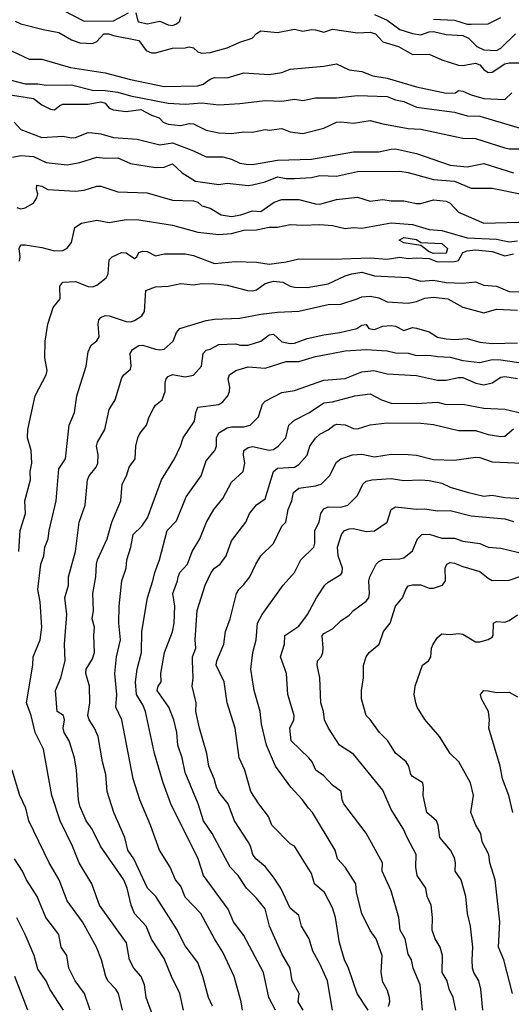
# Model space of a CAD drawing. Header units: metres. Extents: x -46681 to -43747, y -240911 to -237677.
# Tile 149 of 256: x -46283 to -46225, y -240019 to -239902. Entities that reach past the tile are written whole.
import ezdxf

# ---------------------------------------------------------------- set-up
doc = ezdxf.new("R2010")
doc.units = ezdxf.units.M
doc.layers.add('CONTOUR_INDEX', color=1, linetype='Continuous')
doc.layers.add('CONTOUR_INTER', color=3, linetype='Continuous')

msp = doc.modelspace()

# ---------------------------------------------------------------- linework, layer by layer
at = {"layer": 'CONTOUR_INDEX'}
for points, elevation in [([(-46283.78, -239902.02), (-46283.1, -239902.35), (-46280.47, -239903.02), (-46278.6, -239903.35), (-46277.1, -239904.22), (-46276.1, -239904.58), (-46274.6, -239904.66), (-46274.1, -239904.42), (-46273.23, -239903.52), (-46272.65, -239903.52), (-46272.1, -239903.73), (-46269.1, -239904.31), (-46268.24, -239905.52), (-46267.6, -239905.79), (-46267.1, -239905.77), (-46265.1, -239905.24), (-46263.6, -239905.18), (-46263.1, -239905.05), (-46262.6, -239905.19), (-46262.1, -239905.65), (-46261.6, -239905.84), (-46260.6, -239905.76), (-46258.6, -239905.18), (-46257.1, -239904.51), (-46255.62, -239904.02), (-46255.1, -239903.48), (-46254.6, -239903.18), (-46252.6, -239903.36), (-46250.6, -239902.97), (-46249.6, -239903.21), (-46248.6, -239903), (-46248.1, -239903.03), (-46247.1, -239903.31), (-46246.1, -239902.97), (-46243.1, -239903.42), (-46241.6, -239903.32), (-46240.99, -239903.52), (-46240.1, -239904.48), (-46238.25, -239905.02), (-46236.6, -239905.98), (-46234.6, -239905.95), (-46233.1, -239906.62), (-46231.1, -239907.25), (-46230.6, -239907.29), (-46229.09, -239907.02), (-46228.6, -239907.22), (-46228.1, -239907.77), (-46227.6, -239908.1), (-46227.1, -239908.06), (-46225.6, -239907.09), (-46225.1, -239906.98), (-46223.6, -239906.98)], 140), ([(-46284.1, -239918.19), (-46283.1, -239917.96), (-46281.6, -239918.1), (-46280.1, -239918.8), (-46277.6, -239919.09), (-46276.1, -239918.79), (-46274.1, -239918.18), (-46273.1, -239918.31), (-46271.6, -239918.24), (-46270.1, -239918.94), (-46267.1, -239919.42), (-46266.1, -239919.38), (-46265.1, -239918.98), (-46263.96, -239920.02), (-46262.35, -239921.02), (-46259.6, -239921.44), (-46258.6, -239921.28), (-46256.1, -239921.53), (-46255.6, -239921.46), (-46254.1, -239921.12), (-46252.6, -239920.53), (-46251.6, -239920.72), (-46250.6, -239920.71), (-46248.6, -239920.59), (-46247.6, -239920.35), (-46245.6, -239920.42), (-46243.1, -239919.86), (-46238.1, -239919.85), (-46237.1, -239920.01), (-46234.1, -239920.83), (-46231.6, -239921.04), (-46229.6, -239921.86), (-46227.1, -239921.87), (-46223.6, -239922.57)], 145), ([(-46263.77, -240019.52), (-46264.22, -240017.52), (-46265.23, -240015.52), (-46266.1, -240013.36), (-46267.6, -240011.06), (-46268.24, -240009.52), (-46269.6, -240008.02), (-46270.02, -240007.02), (-46270.49, -240005.02), (-46270.89, -240004.02), (-46273.66, -240000.02), (-46274.63, -239998.02), (-46275.33, -239997.02), (-46276.1, -239995.29), (-46276.25, -239994.52), (-46276.48, -239991.02), (-46276.75, -239989.52), (-46277.36, -239987.52), (-46277.95, -239986.52), (-46278.08, -239986.02), (-46277.92, -239985.02), (-46278.06, -239984.52), (-46278.78, -239984.02), (-46279, -239981.52), (-46278.35, -239980.02), (-46277.85, -239978.02), (-46277.91, -239976.02), (-46277.66, -239972.52), (-46277.88, -239970.52), (-46277.46, -239969.02), (-46277.43, -239968.02), (-46276.61, -239965.02), (-46276.17, -239961.52), (-46275.45, -239959.52), (-46275.18, -239956.52), (-46274.99, -239956.02), (-46274.15, -239955.02), (-46273.95, -239954.52), (-46273.93, -239953.52), (-46274.13, -239952.52), (-46274, -239952.02), (-46273.14, -239950.52), (-46272.6, -239948.14), (-46271.91, -239947.02), (-46271.1, -239944.41), (-46270.86, -239944.02), (-46270.1, -239943.37), (-46270, -239943.02), (-46270.11, -239941.52), (-46269.84, -239941.02), (-46269.1, -239940.57), (-46268.6, -239940.5), (-46267.1, -239941), (-46266.6, -239941.07), (-46266.1, -239940.98), (-46265.02, -239940.02), (-46264.6, -239938.99), (-46264.23, -239938.52), (-46261.1, -239937.59), (-46260.1, -239937.43), (-46257.1, -239937.29), (-46254.6, -239936.81), (-46252.6, -239936.58), (-46250.1, -239936.49), (-46246.6, -239935.66), (-46245.1, -239935.63), (-46243.16, -239935.02)], 150), ([(-46243.16, -239935.02), (-46242.6, -239934.78), (-46241.6, -239934.68), (-46240.6, -239934.9), (-46239.6, -239935.36), (-46237.1, -239935.53), (-46236.1, -239935.33), (-46235.1, -239934.94), (-46234.1, -239934.81), (-46232.4, -239935.02), (-46230.6, -239936), (-46228.1, -239936.67), (-46226.6, -239936.25), (-46224.1, -239936.35)], 150), ([(-46246.08, -240019.52), (-46246.69, -240016.02), (-46247.58, -240014.02), (-46248.42, -240012.52), (-46248.85, -240011.02), (-46249.78, -240009.52), (-46250.1, -240008.27), (-46251.1, -240007.38), (-46252.21, -240005.02), (-46253.1, -240003.71), (-46254.1, -240002.46), (-46255.18, -240001.52), (-46255.55, -240001.02), (-46255.84, -240000.02), (-46256.11, -239999.52), (-46257.74, -239997.02), (-46258.47, -239995.02), (-46259.6, -239993.62), (-46259.87, -239993.02), (-46260.15, -239992.02), (-46260.79, -239990.52), (-46261.01, -239989.02), (-46261.9, -239986.02), (-46262.31, -239984.02), (-46262.28, -239983.02), (-46262.74, -239981.02), (-46262.62, -239980.02), (-46262.73, -239978.02), (-46262.7, -239977.52), (-46262.32, -239976.52), (-46262.38, -239975.52), (-46262.18, -239972.02), (-46261.22, -239969.02), (-46260.49, -239967.52), (-46260.1, -239967.01), (-46259.42, -239966.52), (-46258.7, -239965.52), (-46258.1, -239963.77), (-46256.4, -239961.52), (-46255.96, -239960.52), (-46255.1, -239959.47), (-46254.1, -239958.78), (-46253.11, -239955.52), (-46252.6, -239955.12), (-46250.6, -239955.02), (-46250.1, -239954.69), (-46249.1, -239953.57), (-46248.76, -239952.52), (-46248.1, -239951.57), (-46247.6, -239951.09), (-46246.6, -239950.57), (-46245.88, -239950.02)], 155), ([(-46245.88, -239950.02), (-46245.6, -239949.91), (-46244.6, -239949.99), (-46243.6, -239950.4), (-46243.1, -239950.45), (-46241.6, -239949.98), (-46239.6, -239949.72), (-46235.6, -239949.77), (-46234.1, -239949.93), (-46231.1, -239950.63), (-46229.1, -239950.64), (-46227.6, -239951.13), (-46226.1, -239951.38), (-46225.6, -239951.33), (-46224.6, -239950.46)], 155), ([(-46228.22, -240019.52), (-46228.45, -240017.02), (-46228.69, -240016.02), (-46229.29, -240015.02), (-46229.44, -240014.52), (-46229.51, -240013.52), (-46229.4, -240012.02), (-46229.69, -240009.52), (-46230.06, -240008.02), (-46230.24, -240006.02), (-46230.79, -240004.02), (-46231.53, -240003.02), (-46231.46, -240002.02), (-46231.6, -240001.43), (-46232.08, -240000.52), (-46233.34, -239999.02), (-46233.55, -239997.52), (-46233.75, -239997.02), (-46234.89, -239996.02), (-46235.32, -239994.02), (-46235.27, -239993.02), (-46235.37, -239992.52), (-46236.6, -239991.75), (-46236.78, -239991.52), (-46237.01, -239990.52), (-46237.34, -239990.02), (-46238.6, -239988.97), (-46239.51, -239987.52), (-46240.52, -239986.52), (-46241.6, -239984.99), (-46242.07, -239984.52), (-46242.66, -239982.52), (-46242.64, -239981.52), (-46242.4, -239980.02), (-46242.41, -239978.52), (-46242.1, -239977.52), (-46241.74, -239977.02), (-46240.55, -239976.02), (-46240.04, -239974.52), (-46239.25, -239973.52), (-46238.6, -239971.52), (-46237.78, -239970.52), (-46237.38, -239969.52), (-46237.1, -239969.11), (-46236.6, -239968.97), (-46235.6, -239968.99), (-46234.6, -239969.36), (-46234.1, -239969.39), (-46233, -239969.02), (-46232.66, -239968.52), (-46232.72, -239967.02), (-46232.49, -239966.52)], 160), ([(-46232.49, -239966.52), (-46232.1, -239966.35), (-46231.6, -239966.4), (-46230.6, -239966.82), (-46228.6, -239967.4), (-46227.6, -239968.2), (-46227.1, -239968.45), (-46225.1, -239968.43), (-46223.6, -239967.9)], 160), ([(-46282.29, -240019.52), (-46283.81, -240015.52)], 145)]:
    msp.add_lwpolyline(points, dxfattribs=dict(at, elevation=elevation))
at = {"layer": 'CONTOUR_INTER'}
for points, elevation in [([(-46278.1, -239900.72), (-46275.6, -239902.02), (-46272.1, -239901.98), (-46270.31, -239901.02)], 139), ([(-46269.43, -239901.02), (-46269.23, -239902.02), (-46269.1, -239902.11), (-46268.1, -239902.33), (-46266.6, -239902.01), (-46265.6, -239902.46), (-46265.1, -239902.53), (-46264.6, -239902.35), (-46264.21, -239902.02), (-46264.1, -239901.5)], 139), ([(-46241.1, -239901.21), (-46239.6, -239901.91), (-46238.1, -239903.02), (-46236.6, -239903.49), (-46235.6, -239903.64), (-46234.6, -239903.3), (-46234.1, -239903.26), (-46232.6, -239903.6), (-46230.6, -239903.74), (-46229.93, -239904.02), (-46228.95, -239905.02), (-46228.1, -239905.44), (-46226.6, -239905.5), (-46226.1, -239905.22), (-46224.34, -239903.52)], 139), ([(-46234.1, -239901.77), (-46231.6, -239901.89), (-46230.1, -239902.36), (-46229.6, -239902.38), (-46227.6, -239902.33), (-46226.1, -239901.6)], 138), ([(-46285.6, -239904.92), (-46282.1, -239906.55), (-46280.6, -239906.53), (-46277.19, -239907.52), (-46273.1, -239908.15), (-46270.1, -239908.96), (-46266.1, -239909.77), (-46262.1, -239909.69), (-46261.43, -239909.52), (-46260.6, -239908.89), (-46260.1, -239908.7), (-46258.6, -239908.75), (-46256.6, -239908.14), (-46253.6, -239908.34), (-46252.1, -239908.11), (-46251.1, -239907.72), (-46247.1, -239907.36), (-46245.6, -239907.08), (-46244.1, -239907.82), (-46242.6, -239907.98), (-46241.31, -239908.52), (-46239.6, -239908.78), (-46236.1, -239909.84), (-46232.6, -239910.57), (-46231.49, -239910.52), (-46231.1, -239910.27), (-46230.6, -239910.32), (-46229.6, -239910.78), (-46228.1, -239911.19), (-46225.6, -239911.34), (-46224.77, -239910.52)], 141), ([(-46284.25, -239909.02), (-46282.6, -239909.45), (-46281.1, -239909.47), (-46280.1, -239909.64), (-46277.1, -239909.6), (-46274.6, -239910.21), (-46273.1, -239910.24), (-46271.6, -239910.46), (-46270.1, -239910.88), (-46265.6, -239911.78), (-46263.6, -239911.86), (-46261.6, -239911.71), (-46259.6, -239911.94), (-46257.1, -239911.82), (-46254.1, -239911.44), (-46252.1, -239911.53), (-46250.6, -239911.27), (-46249.6, -239911.46), (-46248.1, -239911.14), (-46245.6, -239911.13), (-46243.1, -239910.84), (-46239.6, -239910.97), (-46238.6, -239911.38), (-46237.6, -239911.58), (-46236.1, -239912.23), (-46231.6, -239912.82), (-46230.1, -239913.27), (-46228.6, -239913.29), (-46223.1, -239914.94)], 142), ([(-46285.1, -239910.67), (-46281.6, -239911.21), (-46280.6, -239911.96), (-46279.6, -239912.47), (-46279.1, -239912.56), (-46278.49, -239912.02), (-46278.1, -239911.87), (-46275.1, -239911.86), (-46273.6, -239911.6), (-46273.1, -239911.77), (-46272.6, -239912.36), (-46272.1, -239912.54), (-46270.6, -239912.75), (-46268.87, -239912.52), (-46267.6, -239913.19), (-46266.68, -239913.52), (-46266.19, -239914.02), (-46265.6, -239914.25), (-46264.1, -239914.4), (-46263.1, -239914.17), (-46262.6, -239914.22), (-46261.1, -239914.98), (-46259.6, -239915.28), (-46258.1, -239915.35), (-46256.6, -239915.17), (-46255.6, -239915.22), (-46254.1, -239914.87), (-46253.6, -239914.96), (-46252.1, -239914.77), (-46251.1, -239915.17), (-46249.6, -239915.37), (-46247.1, -239914.72), (-46245.6, -239914.02), (-46245.1, -239913.96), (-46243.6, -239914.12), (-46241.6, -239913.82), (-46240.1, -239914.23), (-46237.1, -239914.76), (-46235.6, -239914.83), (-46230.6, -239915.9), (-46229.1, -239915.96), (-46225.6, -239917.07), (-46225.1, -239917.18), (-46223.6, -239917.17)], 143), ([(-46283.91, -239914.02), (-46283.1, -239914.9), (-46280.6, -239915.82), (-46278.1, -239915.68), (-46277.1, -239915.89), (-46276.6, -239915.82), (-46275.1, -239915.26), (-46274.6, -239915.27), (-46273.6, -239915.39), (-46272.1, -239915.83), (-46269.28, -239916.02), (-46266.6, -239916.73), (-46265.1, -239916.47), (-46262.6, -239917.41), (-46261.1, -239918.15), (-46259.1, -239918.15), (-46258.1, -239918.42), (-46257.1, -239918.88), (-46256.36, -239919.02), (-46255.6, -239919.03), (-46252.6, -239918.52), (-46248.6, -239918.43), (-46243.6, -239917.53), (-46240.6, -239917.54), (-46239.1, -239917.21), (-46238.6, -239917.2), (-46236.1, -239917.75), (-46232.1, -239919.13), (-46230.1, -239919.32), (-46228.1, -239918.92), (-46224.6, -239920.02)], 144), ([(-46283.6, -239924.17), (-46283.1, -239924.31), (-46282.6, -239924.2), (-46281.6, -239923.64), (-46281.22, -239923.02), (-46281.1, -239922.52), (-46281.26, -239922.02), (-46281.2, -239921.52)], 146), ([(-46281.2, -239921.52), (-46280.6, -239921.61), (-46279.91, -239922.02), (-46276.6, -239922.21), (-46275.6, -239922.09), (-46274.1, -239921.62), (-46273.6, -239921.61), (-46271.6, -239922.28), (-46268.1, -239922.42), (-46265.1, -239923.29), (-46262.6, -239923.38), (-46262.1, -239923.53), (-46261.6, -239923.97), (-46260.6, -239924.22), (-46259.33, -239925.02), (-46258.1, -239925.22), (-46256.98, -239925.02), (-46255.6, -239924.56), (-46254.6, -239924.64), (-46253, -239923.52), (-46252.1, -239923.19), (-46250.1, -239923.2), (-46248.1, -239923.73), (-46247.6, -239923.76), (-46245.6, -239923.22), (-46243.1, -239922.94), (-46241.6, -239923.4), (-46240.1, -239923.2), (-46239.1, -239923.36), (-46237.6, -239923.36), (-46236.1, -239923.7), (-46235.6, -239923.69), (-46234.1, -239923.26), (-46232.6, -239923.4), (-46232.1, -239923.64), (-46231.1, -239924.7), (-46228.1, -239926.01), (-46222.6, -239925.87)], 146), ([(-46275.9, -239926.02), (-46274.1, -239925.66), (-46272.6, -239925.92), (-46270.6, -239925.6), (-46269.1, -239925.61), (-46265.1, -239926.24), (-46262.1, -239927.08), (-46259.6, -239927.37), (-46258.1, -239927.25), (-46256.6, -239926.84), (-46255.1, -239926.79), (-46253.6, -239926.5), (-46252.6, -239926.51), (-46251.1, -239926.18), (-46249.6, -239926.27), (-46247.6, -239926.18), (-46246.1, -239926.28), (-46244.6, -239926.65), (-46243.6, -239926.55), (-46242.6, -239926.62), (-46239.1, -239925.97), (-46236.6, -239926.17), (-46234.6, -239926.76), (-46233.1, -239926.88), (-46230.1, -239927.77), (-46226.6, -239927.91), (-46225.1, -239928.22), (-46224.1, -239928.12)], 147), ([(-46283.27, -239930.52), (-46283.17, -239930.02), (-46283.29, -239929.02), (-46283.1, -239928.6), (-46282.6, -239928.58), (-46280.6, -239928.91), (-46279.1, -239929.31), (-46278.1, -239929.25), (-46277.6, -239928.97), (-46277.1, -239928.33), (-46276.68, -239926.52), (-46275.9, -239926.02)], 147), ([(-46238.16, -239928.02), (-46237.6, -239927.71), (-46236.1, -239927.97), (-46235.6, -239928.33), (-46233.1, -239928.45), (-46232.43, -239929.02), (-46232.6, -239929.57), (-46234.1, -239929.64), (-46234.6, -239929.43), (-46235.6, -239928.69), (-46237.6, -239928.35), (-46238.16, -239928.02)], 148), ([(-46271.15, -239929.52), (-46270.6, -239929.55), (-46269.6, -239930.2), (-46269.31, -239930.02), (-46269.08, -239929.52), (-46268.6, -239929.35), (-46268.1, -239929.39), (-46267.1, -239929.91), (-46266.1, -239929.68), (-46263.6, -239929.65), (-46262.6, -239929.85), (-46260.1, -239930.79), (-46257.6, -239930.56), (-46255.1, -239930.64), (-46253.6, -239930.88), (-46251.6, -239930.62), (-46250.1, -239930.24), (-46246.1, -239930.28), (-46241.6, -239930.15), (-46239.6, -239930.29), (-46238.1, -239930.06), (-46237.1, -239930.2), (-46236.1, -239930.12), (-46234.6, -239930.21), (-46233.6, -239930.6), (-46231.6, -239930.59), (-46231.1, -239930.45), (-46230.59, -239929.52), (-46230.1, -239929.31), (-46229.1, -239929.19), (-46227.1, -239929.4), (-46225.6, -239929.91), (-46224.6, -239929.66)], 148), ([(-46283.34, -239965.02), (-46283.17, -239962.52), (-46282.56, -239960.52), (-46282.62, -239959.02), (-46281.97, -239956.52), (-46282.01, -239955.52), (-46281.82, -239954.52), (-46281.9, -239953.02), (-46282.3, -239951.52), (-46282.27, -239950.52), (-46281.42, -239946.52), (-46280.09, -239944.02), (-46280, -239943.52), (-46280.27, -239942.02), (-46280.23, -239940.02), (-46279.92, -239938.02), (-46279.28, -239936.02), (-46278.44, -239935.02), (-46278.49, -239933.52), (-46278.1, -239933.03), (-46276.6, -239932.96), (-46275.1, -239933.56), (-46274.6, -239933.58), (-46274.1, -239933.4), (-46272.98, -239932.52), (-46272.75, -239932.02), (-46272.6, -239930.36), (-46272.27, -239930.02), (-46271.15, -239929.52)], 148), ([(-46267.3, -240020.52), (-46268.21, -240018.02), (-46268.41, -240016.52), (-46268.82, -240015.52), (-46269.7, -240014.52), (-46270.21, -240013.52), (-46270.54, -240011.52), (-46273.75, -240007.02), (-46274.66, -240004.52), (-46276.19, -240002.02), (-46276.98, -240000.02), (-46278.45, -239997.02), (-46279.41, -239994.02), (-46280.4, -239988.52), (-46281.39, -239986.52), (-46281.9, -239984.52), (-46282.43, -239983.02), (-46281.68, -239978.52), (-46281.66, -239977.52), (-46280.81, -239975.52), (-46280.63, -239974.02), (-46280.83, -239971.02), (-46281.09, -239969.52), (-46280.73, -239966.52), (-46280.38, -239965.52), (-46280.27, -239964.52), (-46279.87, -239963.52), (-46279.75, -239962.52), (-46278.9, -239959.02), (-46278.6, -239955.2), (-46277.81, -239954.02), (-46277.37, -239950.02), (-46276.75, -239948.52), (-46276.47, -239946.52), (-46275.33, -239943.02), (-46275.1, -239941.3), (-46274.76, -239940.52), (-46274.1, -239940), (-46273.81, -239939.52), (-46273.94, -239938.02), (-46273.86, -239937.52), (-46273.6, -239937.24), (-46273.1, -239936.98), (-46272.6, -239937.02), (-46270.6, -239937.71), (-46270.1, -239937.75), (-46269.6, -239937.6), (-46268.75, -239937.02), (-46268.41, -239936.52), (-46268.26, -239934.02), (-46267.1, -239933.58), (-46265.6, -239933.49), (-46264.1, -239933.19), (-46262.6, -239933.33), (-46261.6, -239933.19), (-46260.1, -239933.22), (-46258.6, -239933.38), (-46256.17, -239934.02), (-46255.6, -239934.06), (-46255.1, -239933.94), (-46254.1, -239933.19), (-46253.1, -239932.92), (-46251.97, -239933.02), (-46251.1, -239933.49), (-46250.6, -239933.61), (-46249.1, -239933.66), (-46246.6, -239933.22), (-46244.6, -239932.28), (-46243.79, -239932.02)], 149), ([(-46243.79, -239932.02), (-46242.6, -239931.85), (-46241.1, -239932.27), (-46237.1, -239932.49), (-46235.6, -239932.91), (-46234.1, -239932.8), (-46232.6, -239933.07), (-46230.6, -239933.16), (-46229.1, -239932.97), (-46228.1, -239933.4), (-46226.6, -239933.51), (-46225.1, -239934.12), (-46222.6, -239934.22)], 149), ([(-46260.34, -240019.02), (-46260.82, -240018.02), (-46261.47, -240015.52), (-46262.1, -240013.84), (-46263.6, -240011.89), (-46264.6, -240009.87), (-46267.06, -240006.02), (-46268.05, -240005.02), (-46269.7, -240001.52), (-46270.39, -240000.52), (-46270.76, -239999.02), (-46272.07, -239996.02), (-46272.86, -239993.52), (-46273.01, -239991.52), (-46273.42, -239990.02), (-46273.93, -239987.02), (-46274.35, -239986.02), (-46275, -239985.02), (-46275.15, -239984.52), (-46274.91, -239983.02), (-46274.97, -239981.02), (-46275.4, -239979.52), (-46275.33, -239979.02), (-46274.6, -239977.79), (-46274.34, -239977.02), (-46274.42, -239975.02), (-46274.34, -239974.02), (-46274.65, -239973.02), (-46274.49, -239972.02), (-46274.55, -239970.02), (-46274.18, -239968.02), (-46274.12, -239966.52), (-46274, -239966.02), (-46272.87, -239963.52), (-46272.28, -239961.52), (-46271.22, -239959.02), (-46271.09, -239957.02), (-46270.56, -239956.02), (-46270.23, -239955.02), (-46269.54, -239954.02), (-46269.43, -239952.52), (-46269.2, -239951.52), (-46268.99, -239951.02), (-46268.2, -239950.02), (-46267.88, -239949.02), (-46267.35, -239948.02), (-46267.1, -239947.62), (-46266.32, -239947.02), (-46265.95, -239946.02), (-46265.95, -239945.02), (-46265.83, -239944.52), (-46265.6, -239944.22), (-46265.1, -239944), (-46263.6, -239944.28), (-46262.6, -239944.06), (-46261.66, -239943.02), (-46261.44, -239941.52), (-46261.1, -239941.11), (-46260.6, -239941), (-46259.6, -239940.45), (-46257.6, -239940.34), (-46257.01, -239940.52), (-46256.09, -239940.52), (-46254.6, -239940.04), (-46253.6, -239939.3), (-46253.1, -239939.19), (-46252.1, -239940.1), (-46251.1, -239940.32), (-46250.6, -239940.29), (-46249.1, -239939.72), (-46247.1, -239939.27), (-46245.23, -239939.02), (-46243.18, -239938.52)], 151), ([(-46243.18, -239938.52), (-46242.6, -239938.12), (-46242.1, -239938.04), (-46241.75, -239938.52), (-46241.1, -239938.63), (-46240.1, -239938.24), (-46239.1, -239938.16), (-46238.6, -239938.26), (-46237.6, -239938.76), (-46236.6, -239938.43), (-46236.1, -239938.49), (-46234.6, -239938.94), (-46233.6, -239939.57), (-46232.6, -239939.76), (-46231.6, -239939.83), (-46230.1, -239939.71), (-46228.6, -239940.14), (-46227.1, -239940.32), (-46224.1, -239940.24)], 151), ([(-46246.22, -239941.52), (-46244.6, -239941.17), (-46242.1, -239941.04), (-46239.6, -239941.17), (-46238.6, -239941.44), (-46237.1, -239941.47), (-46236.1, -239941.74), (-46234.6, -239941.68), (-46233.6, -239941.86), (-46232.1, -239941.93), (-46230.6, -239942.35), (-46228.6, -239942.56), (-46227.1, -239942.22), (-46226.1, -239942.25), (-46222.1, -239942.84)], 152), ([(-46256.78, -240019.52), (-46256.92, -240018.52), (-46257.75, -240015.52), (-46259.1, -240012.64), (-46260.12, -240011.02), (-46261.72, -240008.02), (-46263.6, -240006.09), (-46264.1, -240004.78), (-46264.72, -240004.02), (-46265.35, -240002.52), (-46266.63, -240000.52), (-46267.69, -239997.52), (-46268.98, -239994.52), (-46269.77, -239992.02), (-46271.13, -239985.02), (-46271.81, -239983.52), (-46271.72, -239982.02), (-46271.93, -239979.52), (-46271.73, -239977.52), (-46271.28, -239975.52), (-46271.47, -239973.52), (-46271.41, -239971.52), (-46271.11, -239968.52), (-46270.59, -239967.02), (-46270.5, -239966.02), (-46270.04, -239964.52), (-46269.76, -239963.02), (-46268.75, -239962.02), (-46268.05, -239961.02), (-46266.4, -239956.52), (-46264.86, -239954.02), (-46264.15, -239952.52), (-46263.83, -239951.52), (-46262.46, -239949.52), (-46262.34, -239948.52), (-46262.1, -239947.87), (-46259.6, -239947.57), (-46259.1, -239947.23), (-46258.52, -239946.52), (-46258.34, -239946.02), (-46258.3, -239945.52), (-46258.47, -239944.52), (-46258.34, -239944.02), (-46257.57, -239943.52), (-46256.1, -239943.1), (-46254.1, -239943.25), (-46251.6, -239942.44), (-46250.1, -239942.45), (-46248.1, -239941.87), (-46246.22, -239941.52)], 152), ([(-46252.85, -240019.52), (-46253.65, -240018.02), (-46254.27, -240015.02), (-46256.6, -240010.65), (-46257.85, -240009.02), (-46258.48, -240007.52), (-46261.42, -240003.52), (-46262.05, -240001.52), (-46265.3, -239995.02), (-46266.21, -239992.52), (-46267.22, -239989.02), (-46268.31, -239984.02), (-46268.6, -239983.24), (-46269.36, -239982.02), (-46269.47, -239980.52), (-46269.3, -239979.02), (-46268.76, -239977.02), (-46268.73, -239974.52), (-46268.07, -239970.52), (-46267.41, -239968.52), (-46267.21, -239967.52), (-46266.65, -239966.02), (-46265.72, -239962.52), (-46264.6, -239961.39), (-46263.46, -239958.52), (-46261.69, -239956.02), (-46261.1, -239954.26), (-46260.07, -239953.02), (-46259.87, -239952.52), (-46259.86, -239951.52), (-46259.6, -239950.91), (-46258.6, -239950.34), (-46258.1, -239950.2), (-46256.6, -239950.2), (-46255.88, -239950.02), (-46254.89, -239949.02), (-46254.39, -239947.52), (-46254.1, -239947.17), (-46252.1, -239946.15), (-46250.6, -239945.88), (-46247.1, -239944.68), (-46244.6, -239944.46), (-46242.6, -239943.67), (-46241.17, -239943.52)], 153), ([(-46241.17, -239943.52), (-46239.6, -239943.92), (-46236.1, -239944.13), (-46233.6, -239944.68), (-46232.6, -239944.68), (-46231.1, -239944.36), (-46230.6, -239944.36), (-46229.07, -239945.02), (-46228.1, -239945.21), (-46227.1, -239944.99), (-46226.1, -239944.31), (-46225.6, -239944.25), (-46224.1, -239944.47)], 153), ([(-46249.56, -240019.52), (-46250.18, -240018.52), (-46250.05, -240017.52), (-46250.87, -240016.02), (-46251.11, -240014.52), (-46252.1, -240012.82), (-46253.57, -240009.52), (-46254.1, -240007.46), (-46255.1, -240006.2), (-46256.3, -240005.02), (-46257.29, -240003.52), (-46258.23, -240002.52), (-46260.38, -239998.52), (-46261.39, -239997.02), (-46262.03, -239995.02), (-46263.6, -239991.29), (-46263.93, -239989.52), (-46264.45, -239988.02), (-46264.59, -239986.52), (-46264.92, -239985.02), (-46265.52, -239983.52), (-46266.91, -239981.52), (-46266.79, -239981.02), (-46266.45, -239980.52), (-46266.47, -239979.52), (-46266.05, -239977.02), (-46265.1, -239974.55), (-46264.88, -239973.52), (-46264.83, -239971.52), (-46265.04, -239970.02), (-46264.5, -239968.52), (-46264.43, -239968.02), (-46264.22, -239967.52), (-46263.31, -239966.52), (-46262.76, -239965.02), (-46261.84, -239963.52), (-46261.05, -239961.52), (-46260.2, -239960.02), (-46259.1, -239958.73), (-46258.1, -239956.78), (-46256.71, -239955.52), (-46256.49, -239954.52), (-46256.66, -239953.52), (-46256.62, -239953.02), (-46256.1, -239952.67), (-46255.6, -239952.53), (-46253.6, -239953), (-46253.1, -239952.9), (-46252.54, -239952.52), (-46251.62, -239951.52), (-46251.26, -239950.02), (-46250.6, -239949.43), (-46248.8, -239948.52), (-46247.1, -239947.38), (-46246.1, -239947.25), (-46243.45, -239946.52)], 154), ([(-46243.45, -239946.52), (-46241.6, -239946.3), (-46240.28, -239947.02), (-46239.1, -239947.41), (-46236.1, -239947.43), (-46233.6, -239947.29), (-46232.6, -239947.55), (-46230.6, -239947.52), (-46228.1, -239948.01), (-46225.6, -239948.11), (-46223.6, -239948.57)], 154), ([(-46241.86, -240019.52), (-46243.15, -240017.52), (-46244.2, -240014.52), (-46244.68, -240013.52), (-46245.26, -240011.52), (-46245.74, -240008.52), (-46246.1, -240007.37), (-46247.03, -240005.52), (-46248.23, -240004.52), (-46248.6, -240003.27), (-46250.6, -240000.04), (-46251.1, -239999.75), (-46253.29, -239997.52), (-46253.69, -239996.52), (-46254.85, -239995.02), (-46255.77, -239993.52), (-46256.49, -239991.02), (-46257.18, -239989.52), (-46257.65, -239986.02), (-46258.6, -239983.02), (-46258.97, -239980.52), (-46259.92, -239978.52), (-46259.82, -239978.02), (-46259.01, -239976.02), (-46258.81, -239974.52), (-46258.23, -239973.02), (-46257.5, -239970.02), (-46257.22, -239969.52), (-46256.6, -239968.96), (-46255.91, -239968.02), (-46255.21, -239966.52), (-46254.58, -239965.52), (-46253.1, -239964.08), (-46252.12, -239962.02), (-46251.62, -239961.52), (-46251.37, -239960.02), (-46250.9, -239959.02), (-46250.73, -239958.02), (-46250.1, -239957.5), (-46248.1, -239957.24), (-46247.45, -239957.02), (-46246.44, -239956.02), (-46245.6, -239954.43), (-46245.1, -239954.01), (-46243.72, -239953.52)], 156), ([(-46243.72, -239953.52), (-46242.6, -239953.45), (-46241.1, -239953.77), (-46239.1, -239953.45), (-46237.1, -239953.49), (-46236.1, -239953.59), (-46234.1, -239954.11), (-46231.6, -239954.17), (-46229.1, -239953.81), (-46228.6, -239953.85), (-46227.1, -239954.39), (-46222.6, -239954.56)], 156), ([(-46241.42, -239956.52), (-46239.1, -239956.35), (-46237.6, -239956.6), (-46235.6, -239956.5), (-46234.6, -239956.59), (-46233.1, -239956.92), (-46232.1, -239957.39), (-46230.1, -239957.98), (-46228.1, -239958.44), (-46227.1, -239958.35), (-46225.6, -239958.62), (-46223.6, -239958.72)], 157), ([(-46239.44, -240019.02), (-46239.27, -240018.52), (-46239.31, -240018.02), (-46239.6, -240017.09), (-46240.1, -240016.2), (-46240.32, -240015.02), (-46240.17, -240013.02), (-46240.91, -240011.02), (-46241.6, -240010.03), (-46242.6, -240008.02), (-46243.25, -240005.52), (-46243.33, -240004.52), (-46244.57, -240002.52), (-46245.51, -240001.52), (-46245.76, -240000.52), (-46248.46, -239996.02), (-46248.95, -239995.52), (-46249.63, -239994.52), (-46251.02, -239993.02), (-46252.87, -239990.52), (-46253.93, -239988.02), (-46254.51, -239985.52), (-46254.69, -239984.02), (-46255.41, -239981.52), (-46255.79, -239979.02), (-46255.53, -239977.02), (-46255.17, -239975.52), (-46254.99, -239973.52), (-46254.43, -239972.52), (-46251.93, -239969.02), (-46250.6, -239967.51), (-46249.84, -239966.02), (-46248.3, -239964.52), (-46248.19, -239964.02), (-46248.2, -239962.52), (-46247.66, -239961.52), (-46247.47, -239960.52), (-46247.1, -239959.97), (-46246.6, -239959.7), (-46245.1, -239959.77), (-46244.25, -239959.52), (-46243.1, -239958.38), (-46242.49, -239957.02), (-46242.1, -239956.67), (-46241.42, -239956.52)], 157), ([(-46239.13, -239960.02), (-46238.6, -239959.73), (-46236.1, -239959.99), (-46235.1, -239959.96), (-46233.6, -239960.18), (-46232.1, -239960.15), (-46229.6, -239960.79), (-46225.6, -239961.15), (-46224.6, -239961.45)], 158), ([(-46235.38, -240019.52), (-46235.69, -240016.52), (-46236.52, -240014.52), (-46236.72, -240013.52), (-46237.1, -240012.88), (-46237.44, -240011.02), (-46238.05, -240010.02), (-46238.21, -240008.52), (-46239.1, -240005.35), (-46240.17, -240003.02), (-46240.13, -240002.02), (-46242.1, -239998.49), (-46244.72, -239995.02), (-46244.94, -239994.52), (-46245.07, -239993.52), (-46246.1, -239992.77), (-46247.1, -239991.67), (-46248.06, -239991.02), (-46248.49, -239990.02), (-46248.88, -239989.52), (-46250.99, -239987.52), (-46251.17, -239986.02), (-46250.67, -239985.02), (-46250.62, -239984.52), (-46251.39, -239982.02), (-46251.54, -239979.52), (-46252.26, -239977.52), (-46251.8, -239976.02), (-46251.73, -239975.02), (-46250.1, -239973.88), (-46249.06, -239972.52), (-46247.99, -239970.52), (-46247, -239969.02), (-46246.6, -239968.65), (-46245.1, -239967.74), (-46244.95, -239967.52), (-46244.91, -239967.02), (-46245.43, -239965.52), (-46245.49, -239964.52), (-46245.03, -239963.02), (-46244.66, -239962.52), (-46244.1, -239962.33), (-46243.6, -239962.31), (-46242.1, -239962.63), (-46241.1, -239962.56), (-46239.58, -239961.52), (-46239.13, -239960.02)], 158), ([(-46231.43, -240019.52), (-46231.74, -240018.02), (-46232.22, -240017.02), (-46232.47, -240016.02), (-46233.07, -240015.02), (-46233.01, -240013.02), (-46233.3, -240012.02), (-46233.9, -240011.02), (-46234.23, -240010.02), (-46234.2, -240008.52), (-46234.38, -240007.02), (-46234.84, -240006.02), (-46234.98, -240005.02), (-46236.02, -240003.52), (-46236.17, -240002.52), (-46236.13, -240001.02), (-46237.23, -239999.02), (-46237.65, -239998.02), (-46239.1, -239995.67), (-46240.1, -239993.39), (-46243.6, -239989.09), (-46245.26, -239988.02), (-46246.56, -239986.02), (-46247.03, -239985.02), (-46247.14, -239984.02), (-46247.46, -239983.02), (-46247.59, -239980.02), (-46247.92, -239978.52), (-46247.86, -239978.02), (-46247.43, -239977.52), (-46247.24, -239977.02), (-46247.18, -239976.52), (-46247.31, -239975.02), (-46247.1, -239974.78), (-46246.1, -239974.22), (-46245.1, -239973.27), (-46244.1, -239972.59), (-46243.58, -239972.02), (-46242.1, -239970.91), (-46241.77, -239970.52), (-46241.69, -239970.02), (-46241.78, -239968.52), (-46241.64, -239968.02), (-46240.88, -239966.52), (-46240.6, -239966.22), (-46240.1, -239965.97), (-46238.1, -239965.9), (-46237.6, -239965.76), (-46236.6, -239964.93), (-46235.97, -239963.52), (-46235.48, -239963.02)], 159), ([(-46235.48, -239963.02), (-46234.6, -239962.95), (-46233.1, -239963.44), (-46231.6, -239963.43), (-46230.6, -239963.81), (-46228.6, -239964.06), (-46227.6, -239964.52), (-46226.1, -239964.63), (-46223.1, -239965.34)], 159), ([(-46224.71, -240017.52), (-46225.72, -240013.52), (-46226.36, -240012.02), (-46226.21, -240009.02), (-46226.77, -240004.02), (-46227.4, -240002.02), (-46227.53, -240001.02), (-46228.31, -239999.52), (-46228.48, -239998.52), (-46229.05, -239997.52), (-46229.67, -239996.02), (-46229.33, -239994.02), (-46229.69, -239992.52), (-46231.09, -239990.02), (-46232.1, -239989.02), (-46233.36, -239987.02), (-46235.1, -239984.99), (-46236.03, -239983.52), (-46236.2, -239983.02), (-46236.37, -239982.02), (-46236.27, -239981.02), (-46235.41, -239978.52), (-46234.69, -239978.02), (-46234.42, -239977.52), (-46234.32, -239976.52), (-46234.14, -239976.02), (-46233.6, -239975.25), (-46233.1, -239974.79), (-46232.1, -239974.9), (-46231.1, -239974.75), (-46230.6, -239974.86), (-46229.1, -239975.76), (-46228.6, -239975.76), (-46227.6, -239975.49), (-46227.1, -239975.21), (-46227, -239975.02), (-46226.96, -239973.52), (-46226.6, -239973.35), (-46225.6, -239973.4), (-46225.1, -239973.22), (-46224.1, -239972.55)], 161), ([(-46224.68, -239996.02), (-46225.14, -239994.02), (-46225.88, -239992.02), (-46226.17, -239990.52), (-46227.5, -239986.02), (-46227.43, -239985.02), (-46227.54, -239984.02), (-46228.38, -239982.52), (-46228.5, -239982.02), (-46228.1, -239981.55), (-46227.6, -239981.56), (-46226.6, -239981.79), (-46225.1, -239981.74), (-46224.1, -239982.27)], 162), ([(-46271.03, -240019.52), (-46271.52, -240017.52), (-46271.82, -240017.02), (-46272.76, -240016.02), (-46273.03, -240015.52), (-46273.51, -240013.52), (-46274.13, -240012.02), (-46275.78, -240009.02), (-46277.6, -240006.52), (-46278.56, -240004.02), (-46279.74, -240002.02), (-46282.15, -239997.02), (-46282.53, -239995.52), (-46283.22, -239994.02), (-46284.15, -239991.02)], 148), ([(-46274.88, -240019.52), (-46275.53, -240017.52), (-46276.64, -240016.02), (-46277.41, -240014.52), (-46277.66, -240013.02), (-46278.3, -240012.02), (-46278.6, -240010.52), (-46280.13, -240008.52), (-46281.15, -240006.02), (-46282.45, -240004.02), (-46282.91, -240003.02), (-46283.85, -240001.52)], 147), ([(-46278.04, -240019.52), (-46279.65, -240017.02), (-46280.08, -240016.02), (-46281.1, -240014.66), (-46281.52, -240013.02), (-46282.61, -240010.52), (-46283.6, -240008.55)], 146)]:
    msp.add_lwpolyline(points, dxfattribs=dict(at, elevation=elevation))

doc.saveas('drawing.dxf')
